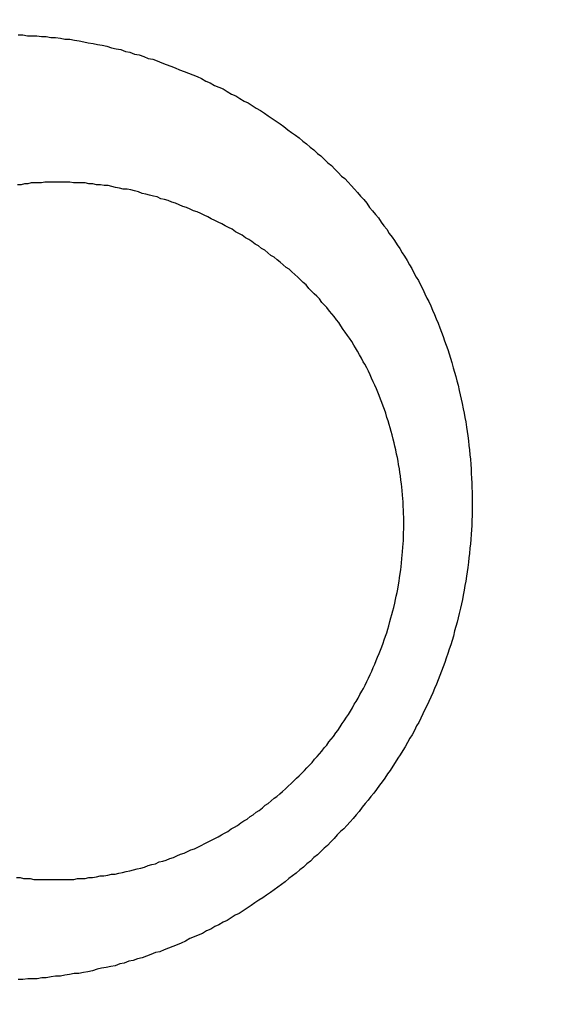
# Model space of a CAD drawing. Header units: millimetres. Extents: x -604189 to 881711, y -381903 to -7297.
# Tile 191 of 256: x -587970 to -587964, y -164986 to -164975. Entities that reach past the tile are written whole.
import ezdxf

# ---------------------------------------------------------------- set-up
doc = ezdxf.new("R2010")
doc.units = ezdxf.units.MM
doc.header["$LTSCALE"] = 100
doc.linetypes.add('0.5_0.5', pattern=[1, 0.5, -0.5])
doc.linetypes.add('ACAD_ISO04W100', pattern=[30.5, 24, -3, 0.5, -3])
doc.layers.get('Defpoints').update_dxf_attribs({"color": 30})
doc.layers.add('OPIS', color=7, linetype='Continuous')
doc.layers.add('strop osie', color=80, linetype='ACAD_ISO04W100', lineweight=5)
doc.styles.get("Standard").update_dxf_attribs({"font": 'romans.shx', "width": 0.5})
doc.dimstyles.new('1 50', dxfattribs={"dimtxt": 150, "dimasz": 80, "dimexe": 1, "dimexo": 1, "dimgap": 20, "dimtad": 1, "dimdec": 0, "dimlfac": 0.1, "dimtxsty": 'Standard', "dimblk": 'ARCHTICK', "dimcen": 200, "dimclrd": 2, "dimadec": 1, "dimazin": 0, "dimtfac": 1, "dimtdec": 0, "dimtmove": 0, "dimatfit": 3, "dimldrblk": 'ARCHTICK', "dimfxl": 120, "dimfxlon": 1, "dimtfill": 1, "dimarcsym": 0})

# ---------------------------------------------------------------- blocks, each defined once
blk = doc.blocks.new('_ArchTick')
at = {"layer": 'strop osie', "color": 0, "const_width": 0.15}
blk.add_lwpolyline([(-0.5, -0.5), (0.5, 0.5)], dxfattribs=at)
blk = doc.blocks.new('*D3294')
at = {"layer": 'Defpoints', "color": 0, "linetype": 'ByBlock', "lineweight": 5, "transparency": 16777216}
for p in [(-595783.126, -159420.303), (-593748.924, -159420.303), (-552118.935, -179940.303)]:
    blk.add_point(p, dxfattribs=at)
at = {"layer": 'OPIS', "color": 0, "linetype": 'Continuous', "lineweight": -2, "transparency": 16777216}
for p, q in [((-595723.126, -159420.303), (-595784.126, -159420.303)), ((-595723.126, -179940.303), (-595784.126, -179940.303))]:
    blk.add_line(p, q, dxfattribs=at)
at = {"layer": 'OPIS', "color": 2, "lineweight": -2, "transparency": 16777216}
blk.add_line((-595783.126, -179940.303), (-595783.126, -159420.303), dxfattribs=at)
at = {"layer": 'OPIS', "color": 2, "linetype": 'ByBlock', "lineweight": -2, "transparency": 16777216, "xscale": 80, "yscale": 80, "zscale": 80}
for p, rotation in [((-595783.126, -159420.303), 90), ((-595783.126, -179940.303), 270)]:
    blk.add_blockref('_ArchTick', p, dxfattribs=dict(at, rotation=rotation))
at = {"layer": 'OPIS', "color": 0, "linetype": 'ByBlock', "lineweight": 13, "transparency": 16777216, "insert": (-595878.126, -169680.303), "char_height": 150, "attachment_point": 5, "rotation": 90, "bg_fill": 3, "box_fill_scale": 1.1, "bg_fill_color": 256, "bg_fill_true_color": 13158600, "bg_fill_transparency": 0}
blk.add_mtext('2052', dxfattribs=at)

msp = doc.modelspace()

# ---------------------------------------------------------------- hatches: boundary and pattern name
at = {"layer": 'OPIS', "linetype": 'ByBlock', "lineweight": 15}
h = msp.add_hatch(dxfattribs=at)
h.set_pattern_fill('ANSI37', color=0, scale=80, angle=45)
h.set_pattern_definition([(90, (-306927.96, 32475.8), (-254, 0), []), (180, (-306927.96, 32475.8), (-3e-14, -254), [])])
edge = h.paths.add_edge_path()
edge.add_arc((-587934.086, -167378.931), 50, 0, 90)
edge.add_line((-587934.086, -167328.931), (-588139.086, -167328.93))
edge.add_arc((-588139.086, -167378.93), 50, 89.9996, 180)
edge.add_line((-588189.086, -167378.93), (-588189.086, -167822.93))
edge.add_arc((-588139.086, -167822.93), 50, 180, 270)
edge.add_line((-588139.086, -167872.93), (-587934.085, -167872.931))
edge.add_arc((-587934.086, -167822.931), 50, 270.0014, 360)
edge.add_line((-587884.086, -167822.931), (-587884.086, -167378.931))
edge = h.paths.add_edge_path()
edge.add_arc((-587934.086, -167378.931), 50, 0, 90)
edge.add_line((-587934.086, -167328.931), (-588139.086, -167328.93))
edge.add_arc((-588139.086, -167378.93), 50, 89.9996, 180)
edge.add_line((-588189.086, -167378.93), (-588189.086, -167822.93))
edge.add_arc((-588139.086, -167822.93), 50, 180, 270)
edge.add_line((-588139.086, -167872.93), (-587934.085, -167872.931))
edge.add_arc((-587934.086, -167822.931), 50, 270.0014, 360)
edge.add_line((-587884.086, -167822.931), (-587884.086, -167378.931))
edge = h.paths.add_edge_path()
edge.add_line((-588244.087, -167300.93), (-587769.086, -167300.93))
edge.add_line((-587769.086, -167300.93), (-587769.086, -167900.93))
edge.add_line((-587769.086, -167900.93), (-588243.789, -167900.93))
edge.add_arc((-588244.086, -167892.935), 8, 180, 272.1285, ccw=False)
edge.add_line((-588252.086, -167892.935), (-588252.086, -167308.93))
edge.add_arc((-588244.086, -167308.93), 8, 90.0036, 180, ccw=False)
h.paths.add_polyline_path([(-589864.932, -164217.829), (-589865.004, -164223.092), (-589865.079, -164228.355), (-589865.156, -164233.617), (-589865.235, -164238.88), (-589865.318, -164244.143), (-589865.402, -164249.406), (-589865.489, -164254.669), (-589865.579, -164259.931), (-589865.671, -164265.194), (-589865.766, -164270.457), (-589865.863, -164275.719), (-589865.962, -164280.982), (-589866.064, -164286.244), (-589866.169, -164291.506), (-589866.276, -164296.769), (-589866.386, -164302.031), (-589866.498, -164307.293), (-589866.613, -164312.556), (-589866.73, -164317.818), (-589866.85, -164323.08), (-589866.972, -164328.342), (-589867.097, -164333.604), (-589867.225, -164338.866), (-589867.355, -164344.127), (-589867.488, -164349.389), (-589867.623, -164354.651), (-589867.76, -164359.913), (-589867.901, -164365.174), (-589868.043, -164370.436), (-589868.189, -164375.697), (-589868.337, -164380.958), (-589868.487, -164386.22), (-589868.64, -164391.481), (-589868.795, -164396.742), (-589868.953, -164402.003), (-590219.489, -164402.003), (-590219.664, -164396.198), (-590219.835, -164390.392), (-590220.003, -164384.587), (-590220.168, -164378.781), (-590220.329, -164372.976), (-590220.488, -164367.17), (-590220.643, -164361.364), (-590220.796, -164355.558), (-590220.945, -164349.752), (-590221.092, -164343.946), (-590221.235, -164338.14), (-590221.375, -164332.334), (-590221.512, -164326.527), (-590221.646, -164320.721), (-590221.777, -164314.914), (-590221.904, -164309.108), (-590222.029, -164303.301), (-590222.151, -164297.495), (-590222.269, -164291.688), (-590222.385, -164285.881), (-590222.497, -164280.074), (-590222.606, -164274.267), (-590222.713, -164268.461), (-590222.816, -164262.653), (-590222.916, -164256.846), (-590223.014, -164251.039), (-590223.108, -164245.232), (-590223.199, -164239.425), (-590223.287, -164233.618), (-590223.372, -164227.81), (-590223.454, -164222.003), (-590223.533, -164216.196), (-590223.609, -164210.388), (-590223.682, -164204.581), (-590223.751, -164198.773), (-590223.818, -164192.966), (-590223.881, -164187.158), (-590223.941, -164181.35), (-590223.997, -164175.543), (-590224.051, -164169.735), (-590224.101, -164163.927), (-590224.147, -164158.12), (-590224.191, -164152.312), (-590224.231, -164146.504), (-590224.267, -164140.696), (-590224.301, -164134.888), (-590224.332, -164129.081), (-590224.361, -164123.273), (-590224.388, -164117.465), (-590224.413, -164111.657), (-590224.437, -164105.849), (-590224.459, -164100.041), (-590224.475, -164094.233), (-590224.48, -164088.425), (-590224.472, -164082.617), (-590224.448, -164076.809), (-590224.406, -164071.002), (-590224.347, -164065.194), (-590224.269, -164059.387), (-590224.171, -164053.58), (-590224.054, -164047.773), (-590223.917, -164041.967), (-590223.759, -164036.161), (-590223.581, -164030.356), (-590223.381, -164024.551), (-590223.159, -164018.747), (-590222.914, -164012.944), (-590222.642, -164007.143), (-590222.341, -164001.342), (-590222.009, -163995.544), (-590221.642, -163989.748), (-590221.238, -163983.954), (-590220.795, -163978.163), (-590220.304, -163972.376), (-590219.753, -163966.594), (-590219.129, -163960.82), (-590218.419, -163955.056), (-590217.605, -163949.306), (-590216.67, -163943.574), (-590215.596, -163937.865), (-590214.362, -163932.188), (-590212.941, -163926.557), (-590211.302, -163920.987), (-590209.416, -163915.495), (-590207.246, -163910.11), (-590204.744, -163904.869), (-590201.869, -163899.824), (-590198.582, -163895.036), (-590194.851, -163890.591), (-590190.671, -163886.563), (-590186.105, -163882.977), (-590181.224, -163879.833), (-590176.097, -163877.106), (-590170.784, -163874.761), (-590165.336, -163872.759), (-590159.785, -163871.064), (-590154.154, -163869.636), (-590148.468, -163868.44), (-590142.747, -163867.44), (-590137, -163866.603), (-590131.235, -163865.9), (-590125.458, -163865.297), (-590119.674, -163864.778), (-590113.884, -163864.334), (-590108.088, -163863.958), (-590102.289, -163863.646), (-590096.486, -163863.39), (-590090.681, -163863.186), (-590084.874, -163863.026), (-590079.068, -163862.906), (-590073.26, -163862.819), (-590067.453, -163862.761), (-590061.645, -163862.725), (-590055.837, -163862.707), (-590050.029, -163862.7), (-590044.221, -163862.698), (-590038.958, -163862.699), (-590033.694, -163862.704), (-590028.431, -163862.718), (-590023.167, -163862.744), (-590017.904, -163862.788), (-590012.641, -163862.852), (-590007.379, -163862.942), (-590002.117, -163863.062), (-589996.856, -163863.215), (-589991.596, -163863.407), (-589986.337, -163863.64), (-589981.081, -163863.919), (-589975.828, -163864.249), (-589970.579, -163864.634), (-589965.334, -163865.078), (-589960.096, -163865.587), (-589954.864, -163866.17), (-589949.645, -163866.847), (-589944.442, -163867.642), (-589939.263, -163868.578), (-589934.115, -163869.676), (-589929.013, -163870.965), (-589923.971, -163872.474), (-589919.009, -163874.23), (-589914.153, -163876.259), (-589909.436, -163878.591), (-589904.896, -163881.253), (-589900.585, -163884.268), (-589896.554, -163887.652), (-589892.857, -163891.394), (-589889.534, -163895.471), (-589886.574, -163899.824), (-589883.952, -163904.387), (-589881.64, -163909.114), (-589879.606, -163913.968), (-589877.817, -163918.918), (-589876.241, -163923.939), (-589874.854, -163929.016), (-589873.636, -163934.137), (-589872.564, -163939.29), (-589871.619, -163944.467), (-589870.784, -163949.663), (-589870.048, -163954.875), (-589869.397, -163960.099), (-589868.818, -163965.33), (-589868.302, -163970.568), (-589867.84, -163975.811), (-589867.421, -163981.058), (-589867.037, -163986.308), (-589866.685, -163991.559), (-589866.363, -163996.813), (-589866.067, -164002.068), (-589865.796, -164007.324), (-589865.549, -164012.582), (-589865.322, -164017.84), (-589865.116, -164023.1), (-589864.928, -164028.36), (-589864.759, -164033.621), (-589864.607, -164038.882), (-589864.472, -164044.144), (-589864.354, -164049.406), (-589864.252, -164054.668), (-589864.166, -164059.931), (-589864.096, -164065.194), (-589864.041, -164070.457), (-589864.001, -164075.72), (-589863.976, -164080.984), (-589863.964, -164086.247), (-589863.964, -164091.51), (-589863.974, -164096.774), (-589863.991, -164102.037), (-589864.012, -164107.301), (-589864.034, -164112.564), (-589864.057, -164117.828), (-589864.081, -164123.091), (-589864.107, -164128.354), (-589864.135, -164133.618), (-589864.165, -164138.881), (-589864.197, -164144.144), (-589864.232, -164149.408), (-589864.269, -164154.671), (-589864.31, -164159.934), (-589864.353, -164165.198), (-589864.399, -164170.461), (-589864.447, -164175.724), (-589864.498, -164180.987), (-589864.552, -164186.25), (-589864.609, -164191.513), (-589864.668, -164196.777), (-589864.73, -164202.04), (-589864.795, -164207.303), (-589864.862, -164212.566)])
h.paths.add_polyline_path([(-590463.924, -164407.051), (-587763.924, -164407.051), (-587763.924, -162910.783), (-590463.924, -162910.783)])
h.paths.add_polyline_path([(-590295.717, -164839.225), (-590289.91, -164839.127), (-590284.103, -164839.033), (-590278.295, -164838.942), (-590272.488, -164838.854), (-590266.681, -164838.769), (-590260.873, -164838.687), (-590255.066, -164838.608), (-590249.259, -164838.532), (-590243.451, -164838.459), (-590237.644, -164838.39), (-590231.836, -164838.323), (-590226.028, -164838.26), (-590220.221, -164838.2), (-590214.413, -164838.144), (-590208.605, -164838.09), (-590202.798, -164838.04), (-590196.99, -164837.994), (-590191.182, -164837.95), (-590185.374, -164837.91), (-590179.567, -164837.874), (-590173.759, -164837.84), (-590167.951, -164837.809), (-590162.143, -164837.78), (-590156.335, -164837.753), (-590150.527, -164837.728), (-590144.719, -164837.704), (-590138.912, -164837.682), (-590133.104, -164837.666), (-590127.296, -164837.661), (-590121.488, -164837.669), (-590115.68, -164837.693), (-590109.872, -164837.735), (-590104.065, -164837.794), (-590098.257, -164837.872), (-590092.45, -164837.97), (-590086.643, -164838.087), (-590080.837, -164838.224), (-590075.031, -164838.382), (-590069.226, -164838.56), (-590063.422, -164838.76), (-590057.618, -164838.982), (-590051.815, -164839.227), (-590046.013, -164839.499), (-590040.213, -164839.8), (-590034.415, -164840.132), (-590028.618, -164840.499), (-590022.825, -164840.903), (-590017.034, -164841.346), (-590011.246, -164841.837), (-590005.465, -164842.388), (-589999.691, -164843.012), (-589993.927, -164843.722), (-589988.176, -164844.536), (-589982.444, -164845.471), (-589976.736, -164846.545), (-589971.059, -164847.779), (-589965.428, -164849.2), (-589959.858, -164850.839), (-589954.366, -164852.725), (-589948.98, -164854.895), (-589943.739, -164857.397), (-589938.694, -164860.272), (-589933.906, -164863.559), (-589929.462, -164867.29), (-589925.433, -164871.47), (-589921.847, -164876.036), (-589918.704, -164880.917), (-589915.976, -164886.044), (-589913.631, -164891.357), (-589911.63, -164896.805), (-589909.934, -164902.356), (-589908.507, -164907.987), (-589907.31, -164913.673), (-589906.31, -164919.394), (-589905.474, -164925.141), (-589904.77, -164930.906), (-589904.168, -164936.683), (-589903.648, -164942.467), (-589903.204, -164948.257), (-589902.829, -164954.053), (-589902.516, -164959.852), (-589902.261, -164965.655), (-589902.056, -164971.46), (-589901.897, -164977.267), (-589901.776, -164983.073), (-589901.69, -164988.881), (-589901.631, -164994.688), (-589901.596, -165000.496), (-589901.577, -165006.304), (-589901.57, -165012.112), (-589901.569, -165017.92), (-589901.57, -165023.183), (-589901.575, -165028.447), (-589901.588, -165033.71), (-589901.615, -165038.974), (-589901.658, -165044.237), (-589901.723, -165049.5), (-589901.813, -165054.762), (-589901.932, -165060.024), (-589902.086, -165065.285), (-589902.277, -165070.545), (-589902.51, -165075.804), (-589902.79, -165081.06), (-589903.119, -165086.313), (-589903.504, -165091.562), (-589903.949, -165096.807), (-589904.458, -165102.045), (-589905.04, -165107.276), (-589905.717, -165112.496), (-589906.513, -165117.699), (-589907.448, -165122.878), (-589908.547, -165128.026), (-589909.836, -165133.128), (-589911.345, -165138.17), (-589913.1, -165143.132), (-589915.129, -165147.988), (-589917.461, -165152.705), (-589920.123, -165157.245), (-589923.139, -165161.556), (-589926.522, -165165.587), (-589930.265, -165169.284), (-589934.342, -165172.607), (-589938.694, -165175.567), (-589943.257, -165178.189), (-589947.985, -165180.501), (-589952.838, -165182.535), (-589957.788, -165184.324), (-589962.81, -165185.9), (-589967.887, -165187.287), (-589973.007, -165188.505), (-589978.16, -165189.577), (-589983.337, -165190.522), (-589988.534, -165191.357), (-589993.746, -165192.093), (-589998.969, -165192.744), (-590004.201, -165193.323), (-590009.439, -165193.839), (-590014.682, -165194.301), (-590019.929, -165194.72), (-590025.178, -165195.104), (-590030.43, -165195.456), (-590035.683, -165195.778), (-590040.938, -165196.074), (-590046.195, -165196.345), (-590051.452, -165196.592), (-590056.711, -165196.819), (-590061.97, -165197.025), (-590067.23, -165197.213), (-590072.491, -165197.382), (-590077.752, -165197.534), (-590083.014, -165197.669), (-590088.276, -165197.787), (-590093.539, -165197.889), (-590098.801, -165197.975), (-590104.064, -165198.045), (-590109.327, -165198.1), (-590114.591, -165198.14), (-590119.854, -165198.165), (-590125.118, -165198.177), (-590130.381, -165198.177), (-590135.644, -165198.167), (-590140.908, -165198.15), (-590146.171, -165198.129), (-590151.435, -165198.107), (-590156.698, -165198.084), (-590161.961, -165198.06), (-590167.225, -165198.034), (-590172.488, -165198.006), (-590177.752, -165197.976), (-590183.015, -165197.944), (-590188.278, -165197.909), (-590193.541, -165197.872), (-590198.805, -165197.831), (-590204.068, -165197.788), (-590209.331, -165197.742), (-590214.594, -165197.694), (-590219.858, -165197.643), (-590225.121, -165197.589), (-590230.384, -165197.532), (-590235.647, -165197.473), (-590240.91, -165197.411), (-590246.173, -165197.346), (-590251.436, -165197.279), (-590256.699, -165197.209), (-590261.962, -165197.137), (-590267.225, -165197.062), (-590272.488, -165196.985), (-590277.751, -165196.906), (-590283.014, -165196.823), (-590288.276, -165196.739), (-590293.539, -165196.652), (-590298.802, -165196.562), (-590304.064, -165196.47), (-590309.327, -165196.375), (-590314.59, -165196.278), (-590319.852, -165196.179), (-590325.115, -165196.077), (-590330.377, -165195.972), (-590335.639, -165195.865), (-590340.902, -165195.755), (-590346.164, -165195.643), (-590351.426, -165195.528), (-590356.688, -165195.411), (-590361.95, -165195.291), (-590367.212, -165195.169), (-590372.474, -165195.044), (-590377.736, -165194.916), (-590382.998, -165194.786), (-590388.26, -165194.653), (-590393.521, -165194.518), (-590398.783, -165194.381), (-590404.045, -165194.24), (-590409.306, -165194.098), (-590414.568, -165193.952), (-590419.829, -165193.804), (-590425.09, -165193.654), (-590430.351, -165193.501), (-590435.613, -165193.346), (-590440.874, -165193.188), (-590440.874, -164842.652), (-590435.068, -164842.477), (-590429.263, -164842.306), (-590423.457, -164842.138), (-590417.652, -164841.973), (-590411.846, -164841.812), (-590406.04, -164841.653), (-590400.235, -164841.498), (-590394.429, -164841.345), (-590388.623, -164841.196), (-590382.817, -164841.049), (-590377.01, -164840.906), (-590371.204, -164840.766), (-590365.398, -164840.629), (-590359.591, -164840.495), (-590353.785, -164840.364), (-590347.978, -164840.237), (-590342.172, -164840.112), (-590336.365, -164839.99), (-590330.558, -164839.872), (-590324.752, -164839.756), (-590318.945, -164839.644), (-590313.138, -164839.535), (-590307.331, -164839.428), (-590301.524, -164839.325)])
edge = h.paths.add_edge_path()
edge.add_arc((-590093.924, -162268.543), 50, 0, 90.0004)
edge.add_line((-590093.924, -162218.543), (-590298.924, -162218.545))
edge.add_arc((-590298.924, -162268.545), 50, 90.0009, 180)
edge.add_line((-590348.924, -162268.545), (-590348.924, -162712.545))
edge.add_arc((-590298.924, -162712.545), 50, 180, 270.0022)
edge.add_line((-590298.922, -162762.545), (-590093.923, -162762.543))
edge.add_arc((-590093.924, -162712.543), 50, 270.0009, 360)
edge.add_line((-590043.924, -162712.543), (-590043.924, -162268.543))
edge = h.paths.add_edge_path()
edge.add_arc((-590093.924, -161668.543), 50, 0, 90.0004)
edge.add_line((-590093.924, -161618.543), (-590298.924, -161618.545))
edge.add_arc((-590298.924, -161668.545), 50, 90.0009, 180)
edge.add_line((-590348.924, -161668.545), (-590348.924, -162112.545))
edge.add_arc((-590298.924, -162112.545), 50, 180, 270.0022)
edge.add_line((-590298.922, -162162.545), (-590093.923, -162162.543))
edge.add_arc((-590093.924, -162112.543), 50, 270.0009, 360)
edge.add_line((-590043.924, -162112.543), (-590043.924, -161668.543))
h.paths.add_polyline_path([(-590463.924, -162790.543), (-587763.924, -162790.543), (-587763.924, -161590.543), (-590463.924, -161590.543)])
edge = h.paths.add_edge_path()
edge.add_arc((-588139.086, -168270.003), 50, 89.9996, 180)
edge.add_line((-588189.086, -168270.003), (-588189.086, -168714.003))
edge.add_arc((-588139.086, -168714.003), 50, 180, 270)
edge.add_line((-588139.086, -168764.003), (-587934.085, -168764.004))
edge.add_arc((-587934.086, -168714.004), 50, 270.0014, 360)
edge.add_line((-587884.086, -168714.004), (-587884.086, -168270.004))
edge.add_arc((-587934.086, -168270.004), 50, 0, 90)
edge.add_line((-587934.086, -168220.004), (-588139.086, -168220.003))
edge = h.paths.add_edge_path()
edge.add_arc((-587934.086, -169161.078), 50, 0, 90)
edge.add_line((-587934.086, -169111.078), (-588139.086, -169111.076))
edge.add_arc((-588139.086, -169161.076), 50, 89.9996, 180)
edge.add_line((-588189.086, -169161.076), (-588189.086, -169605.076))
edge.add_arc((-588139.086, -169605.076), 50, 180, 270)
edge.add_line((-588139.086, -169655.076), (-587934.085, -169655.078))
edge.add_arc((-587934.086, -169605.078), 50, 270.0014, 360)
edge.add_line((-587884.086, -169605.078), (-587884.086, -169161.078))
edge = h.paths.add_edge_path()
edge.add_arc((-588139.086, -170052.15), 50, 89.9996, 180)
edge.add_line((-588189.086, -170052.15), (-588189.086, -170496.15))
edge.add_arc((-588139.086, -170496.15), 50, 180, 270)
edge.add_line((-588139.086, -170546.15), (-587934.085, -170546.151))
edge.add_arc((-587934.086, -170496.151), 50, 270.0014, 360)
edge.add_line((-587884.086, -170496.151), (-587884.086, -170052.151))
edge.add_arc((-587934.086, -170052.151), 50, 0, 90)
edge.add_line((-587934.086, -170002.151), (-588139.086, -170002.15))
edge = h.paths.add_edge_path()
edge.add_arc((-588139.086, -170943.223), 50, 89.9996, 180)
edge.add_line((-588189.086, -170943.223), (-588189.086, -171387.223))
edge.add_arc((-588139.086, -171387.223), 50, 180, 270)
edge.add_line((-588139.086, -171437.223), (-587934.085, -171437.224))
edge.add_arc((-587934.086, -171387.224), 50, 270.0014, 360)
edge.add_line((-587884.086, -171387.224), (-587884.086, -170943.224))
edge.add_arc((-587934.086, -170943.224), 50, 0, 90)
edge.add_line((-587934.086, -170893.224), (-588139.086, -170893.223))
h.paths.add_polyline_path([(-587763.924, -164527.291), (-590463.924, -164527.291), (-590463.924, -171970.3), (-587763.924, -171970.3)])

# ---------------------------------------------------------------- next in the draw order: dimensions: what is measured, and where the dimension line sits
at = {"layer": 'OPIS', "color": 0, "linetype": 'ByBlock', "lineweight": 13}
dim = msp.add_linear_dim(base=(-595783.126, -159420.303), p1=(-552118.935, -179940.303), p2=(-593748.924, -159420.303), angle=90, dimstyle='1 50', override={"dimtmove": 1, "dimfxl": 60, "dimarcsym": 1}, dxfattribs=at)
dim.commit()
dim.dimension.update_dxf_attribs({"geometry": '*D3294', "text_midpoint": (-595878.126, -169680.303)})

# ---------------------------------------------------------------- next in the draw order: hatches: boundary and pattern name
at = {"layer": 'OPIS', "linetype": '0.5_0.5', "lineweight": 13}
h = msp.add_hatch(dxfattribs=at)
h.set_pattern_fill('ANSI37', color=0, scale=130)
h.set_pattern_definition([(45, (-597218.54, 256668.8), (-291.85832, 291.85832), []), (135, (-597218.54, 256668.8), (-291.85832, -291.85832), [])])
edge = h.paths.add_edge_path(flags=16)
edge.add_line((-570958.916, -168985.281), (-571058.916, -168985.281))
edge.add_line((-571058.916, -168985.281), (-572598.916, -168985.281))
edge.add_line((-572598.916, -168985.281), (-572598.915, -170470.3))
edge.add_line((-572598.915, -170470.3), (-570825.763, -170470.3))
edge.add_arc((-570508.916, -170339.099), 342.937, 180, 202.49364, ccw=False)
edge.add_arc((-570508.916, -170339.099), 342.937, 90, 180, ccw=False)
edge.add_line((-570508.916, -169996.163), (-570508.916, -169764.704))
edge.add_arc((-570058.916, -168985.281), 900, 180, 240, ccw=False)
edge = h.paths.add_edge_path(flags=17)
edge.add_line((-569358.915, -170085.281), (-569358.916, -168985.281))
edge.add_line((-569358.916, -168985.281), (-569358.917, -168985.281))
edge.add_line((-569358.917, -168985.281), (-569958.916, -168985.281))
edge.add_line((-569958.916, -168985.281), (-570058.916, -168985.281))
edge.add_line((-570058.916, -168985.281), (-570058.916, -168925.281))
edge.add_line((-570058.916, -168925.281), (-569958.916, -168925.281))
edge.add_line((-569958.916, -168925.281), (-569958.916, -168865.281))
edge.add_line((-569958.916, -168865.281), (-569358.916, -168865.281))
edge.add_line((-569358.916, -168865.281), (-569358.917, -166865.281))
edge.add_line((-569358.917, -166865.281), (-574098.917, -166865.286))
edge.add_line((-574098.917, -166865.286), (-574098.914, -171970.3))
edge.add_line((-574098.914, -171970.3), (-572608.913, -171970.3))
edge.add_line((-572608.913, -171970.3), (-571504.913, -170590.3))
edge.add_line((-571504.913, -170590.3), (-572718.915, -170590.3))
edge.add_line((-572718.915, -170590.3), (-572718.916, -168865.281))
edge.add_line((-572718.916, -168865.281), (-571058.916, -168865.281))
edge.add_line((-571058.916, -168865.281), (-571058.916, -168925.281))
edge.add_line((-571058.916, -168925.281), (-570958.916, -168925.281))
edge.add_line((-570958.916, -168925.281), (-570958.916, -168985.281))
edge.add_arc((-570058.916, -168985.281), 900, 180, 240)
edge.add_line((-570508.916, -169764.704), (-570508.916, -169996.163))
edge.add_arc((-570508.916, -170339.099), 342.937, 0, 90, ccw=False)
edge.add_arc((-570508.916, -170339.099), 342.937, 208.97989, 360, ccw=False)
edge.add_line((-570808.913, -170505.253), (-570808.913, -171171.086))
edge.add_arc((-570808.913, -171220.3), 49.214, 0, 90, ccw=False)
edge.add_arc((-570808.913, -171220.3), 49.214, 270, 360, ccw=False)
edge.add_line((-570808.913, -171269.514), (-570808.913, -171970.3))
edge.add_line((-570808.913, -171970.3), (-569358.914, -171970.3))
edge.add_line((-569358.914, -171970.3), (-569358.915, -170085.281))
h.paths.add_polyline_path([(-561118.924, -159870.303), (-590334.655, -159870.303), (-590334.655, -161470.303), (-562318.924, -161470.303), (-562318.924, -172095.292), (-561118.924, -172095.291), (-561118.924, -168350.303), (-552073.919, -168350.303), (-552073.92, -167150.303), (-561118.924, -167150.303)])
h.paths.add_polyline_path([(-572856.927, -169813.68), (-569451.07, -169813.68), (-569451.07, -169408.68), (-572856.927, -169408.68)], flags=16)

# ---------------------------------------------------------------- next in the draw order: linework, layer by layer
at = {"color": 0}
for points in [[(-587969.773, -164974.988, 0), (-587969.719, -164974.988, 0), (-587969.665, -164974.998, 0), (-587969.611, -164974.998, 0), (-587969.557, -164974.998, 0), (-587969.504, -164975.008, 0), (-587969.45, -164975.008, 0), (-587969.396, -164975.018, 0), (-587969.342, -164975.018, 0), (-587969.288, -164975.028, 0), (-587969.235, -164975.038, 0), (-587969.181, -164975.038, 0), (-587969.127, -164975.048, 0), (-587969.074, -164975.058, 0), (-587969.02, -164975.068, 0), (-587968.967, -164975.078, 0), (-587968.913, -164975.088, 0), (-587968.86, -164975.098, 0), (-587968.807, -164975.108, 0), (-587968.754, -164975.118, 0), (-587968.7, -164975.138, 0), (-587968.647, -164975.148, 0), (-587968.595, -164975.158, 0), (-587968.542, -164975.178, 0), (-587968.489, -164975.188, 0), (-587968.437, -164975.208, 0), (-587968.384, -164975.218, 0), (-587968.332, -164975.238, 0), (-587968.28, -164975.258, 0), (-587968.228, -164975.268, 0), (-587968.176, -164975.288, 0), (-587968.124, -164975.308, 0), (-587968.073, -164975.328, 0), (-587968.021, -164975.348, 0), (-587967.97, -164975.368, 0), (-587967.919, -164975.388, 0), (-587967.868, -164975.408, 0), (-587967.818, -164975.428, 0), (-587967.767, -164975.448, 0), (-587967.717, -164975.468, 0), (-587967.667, -164975.488, 0), (-587967.617, -164975.518, 0), (-587967.568, -164975.538, 0), (-587967.519, -164975.568, 0), (-587967.469, -164975.588, 0), (-587967.421, -164975.608, 0), (-587967.372, -164975.638, 0), (-587967.324, -164975.668, 0), (-587967.276, -164975.688, 0), (-587967.228, -164975.718, 0), (-587967.18, -164975.748, 0), (-587967.133, -164975.768, 0), (-587967.086, -164975.798, 0), (-587967.04, -164975.828, 0), (-587966.993, -164975.858, 0), (-587966.947, -164975.888, 0), (-587966.902, -164975.918, 0), (-587966.856, -164975.948, 0), (-587966.811, -164975.978, 0), (-587966.766, -164976.008, 0), (-587966.722, -164976.038, 0), (-587966.678, -164976.078, 0), (-587966.634, -164976.108, 0), (-587966.591, -164976.138, 0), (-587966.548, -164976.168, 0), (-587966.505, -164976.208, 0), (-587966.463, -164976.238, 0), (-587966.421, -164976.278, 0), (-587966.379, -164976.308, 0), (-587966.338, -164976.348, 0), (-587966.298, -164976.378, 0), (-587966.257, -164976.418, 0), (-587966.217, -164976.458, 0), (-587966.178, -164976.488, 0), (-587966.139, -164976.528, 0), (-587966.1, -164976.568, 0), (-587966.062, -164976.608, 0), (-587966.024, -164976.638, 0), (-587965.987, -164976.678, 0), (-587965.95, -164976.718, 0), (-587965.914, -164976.758, 0), (-587965.878, -164976.798, 0), (-587965.842, -164976.838, 0), (-587965.807, -164976.878, 0), (-587965.773, -164976.918, 0), (-587965.739, -164976.968, 0), (-587965.705, -164977.008, 0), (-587965.672, -164977.048, 0), (-587965.639, -164977.088, 0), (-587965.607, -164977.138, 0), (-587965.575, -164977.178, 0), (-587965.543, -164977.218, 0), (-587965.513, -164977.268, 0), (-587965.482, -164977.308, 0), (-587965.452, -164977.348, 0), (-587965.423, -164977.398, 0), (-587965.394, -164977.438, 0), (-587965.365, -164977.488, 0), (-587965.337, -164977.528, 0), (-587965.31, -164977.578, 0), (-587965.282, -164977.628, 0), (-587965.256, -164977.668, 0), (-587965.23, -164977.718, 0), (-587965.204, -164977.768, 0), (-587965.179, -164977.808, 0), (-587965.154, -164977.858, 0), (-587965.13, -164977.908, 0), (-587965.106, -164977.958, 0), (-587965.083, -164978.008, 0), (-587965.06, -164978.048, 0), (-587965.038, -164978.098, 0), (-587965.016, -164978.148, 0), (-587964.995, -164978.198, 0), (-587964.974, -164978.248, 0), (-587964.954, -164978.298, 0), (-587964.934, -164978.348, 0), (-587964.915, -164978.398, 0), (-587964.896, -164978.448, 0), (-587964.878, -164978.498, 0), (-587964.86, -164978.548, 0), (-587964.843, -164978.598, 0), (-587964.826, -164978.648, 0), (-587964.81, -164978.698, 0), (-587964.794, -164978.748, 0), (-587964.779, -164978.808, 0), (-587964.765, -164978.858, 0), (-587964.75, -164978.908, 0), (-587964.737, -164978.958, 0), (-587964.724, -164979.008, 0), (-587964.711, -164979.068, 0), (-587964.699, -164979.118, 0), (-587964.687, -164979.168, 0), (-587964.676, -164979.218, 0), (-587964.666, -164979.278, 0), (-587964.656, -164979.328, 0), (-587964.646, -164979.378, 0), (-587964.637, -164979.428, 0), (-587964.629, -164979.488, 0), (-587964.62, -164979.538, 0), (-587964.613, -164979.588, 0), (-587964.606, -164979.648, 0), (-587964.6, -164979.698, 0), (-587964.594, -164979.748, 0), (-587964.588, -164979.808, 0), (-587964.583, -164979.858, 0), (-587964.579, -164979.918, 0), (-587964.575, -164979.968, 0), (-587964.572, -164980.018, 0), (-587964.569, -164980.078, 0), (-587964.566, -164980.128, 0), (-587964.565, -164980.178, 0), (-587964.563, -164980.238, 0), (-587964.562, -164980.288, 0), (-587964.562, -164980.348, 0), (-587964.562, -164980.398, 0), (-587964.563, -164980.448, 0), (-587964.564, -164980.508, 0), (-587964.566, -164980.558, 0), (-587964.568, -164980.618, 0), (-587964.571, -164980.668, 0), (-587964.574, -164980.718, 0), (-587964.578, -164980.778, 0), (-587964.583, -164980.828, 0), (-587964.588, -164980.878, 0), (-587964.593, -164980.938, 0), (-587964.599, -164980.988, 0), (-587964.605, -164981.038, 0), (-587964.612, -164981.098, 0), (-587964.62, -164981.148, 0), (-587964.628, -164981.198, 0), (-587964.636, -164981.258, 0), (-587964.645, -164981.308, 0), (-587964.655, -164981.358, 0), (-587964.665, -164981.418, 0), (-587964.675, -164981.468, 0), (-587964.686, -164981.518, 0), (-587964.698, -164981.568, 0), (-587964.71, -164981.628, 0), (-587964.723, -164981.678, 0), (-587964.736, -164981.728, 0), (-587964.749, -164981.778, 0), (-587964.764, -164981.828, 0), (-587964.778, -164981.888, 0), (-587964.793, -164981.938, 0), (-587964.809, -164981.988, 0), (-587964.825, -164982.038, 0), (-587964.842, -164982.088, 0), (-587964.859, -164982.138, 0), (-587964.877, -164982.188, 0), (-587964.895, -164982.238, 0), (-587964.914, -164982.288, 0), (-587964.933, -164982.338, 0), (-587964.953, -164982.388, 0), (-587964.973, -164982.438, 0), (-587964.994, -164982.488, 0), (-587965.015, -164982.538, 0), (-587965.036, -164982.588, 0), (-587965.058, -164982.638, 0), (-587965.081, -164982.688, 0), (-587965.104, -164982.728, 0), (-587965.127, -164982.778, 0), (-587965.151, -164982.828, 0), (-587965.176, -164982.878, 0), (-587965.2, -164982.918, 0), (-587965.226, -164982.968, 0), (-587965.252, -164983.018, 0), (-587965.278, -164983.058, 0), (-587965.304, -164983.108, 0), (-587965.332, -164983.158, 0), (-587965.359, -164983.198, 0), (-587965.387, -164983.248, 0), (-587965.416, -164983.288, 0), (-587965.445, -164983.338, 0), (-587965.474, -164983.378, 0), (-587965.504, -164983.428, 0), (-587965.534, -164983.468, 0), (-587965.564, -164983.518, 0), (-587965.595, -164983.558, 0), (-587965.627, -164983.598, 0), (-587965.659, -164983.648, 0), (-587965.691, -164983.688, 0), (-587965.724, -164983.728, 0), (-587965.757, -164983.768, 0), (-587965.79, -164983.808, 0), (-587965.824, -164983.848, 0), (-587965.859, -164983.898, 0), (-587965.893, -164983.938, 0), (-587965.928, -164983.978, 0), (-587965.964, -164984.018, 0), (-587966, -164984.058, 0), (-587966.036, -164984.098, 0), (-587966.073, -164984.128, 0), (-587966.11, -164984.168, 0), (-587966.147, -164984.208, 0), (-587966.185, -164984.248, 0), (-587966.223, -164984.288, 0), (-587966.261, -164984.318, 0), (-587966.3, -164984.358, 0), (-587966.339, -164984.398, 0), (-587966.379, -164984.428, 0), (-587966.419, -164984.468, 0), (-587966.459, -164984.498, 0), (-587966.499, -164984.538, 0), (-587966.54, -164984.568, 0), (-587966.581, -164984.608, 0), (-587966.623, -164984.638, 0), (-587966.665, -164984.668, 0), (-587966.707, -164984.708, 0), (-587966.749, -164984.738, 0), (-587966.792, -164984.768, 0), (-587966.835, -164984.798, 0), (-587966.878, -164984.828, 0), (-587966.922, -164984.858, 0), (-587966.966, -164984.888, 0), (-587967.01, -164984.918, 0), (-587967.055, -164984.948, 0), (-587967.1, -164984.978, 0), (-587967.145, -164985.008, 0), (-587967.19, -164985.038, 0), (-587967.236, -164985.068, 0), (-587967.282, -164985.088, 0), (-587967.328, -164985.118, 0), (-587967.374, -164985.148, 0), (-587967.421, -164985.168, 0), (-587967.468, -164985.198, 0), (-587967.515, -164985.218, 0), (-587967.562, -164985.248, 0), (-587967.61, -164985.268, 0), (-587967.658, -164985.298, 0), (-587967.706, -164985.318, 0), (-587967.754, -164985.338, 0), (-587967.803, -164985.358, 0), (-587967.851, -164985.388, 0), (-587967.9, -164985.408, 0), (-587967.949, -164985.428, 0), (-587967.999, -164985.448, 0), (-587968.048, -164985.468, 0), (-587968.098, -164985.488, 0), (-587968.148, -164985.508, 0), (-587968.198, -164985.518, 0), (-587968.249, -164985.538, 0), (-587968.299, -164985.558, 0), (-587968.35, -164985.578, 0), (-587968.401, -164985.588, 0), (-587968.452, -164985.608, 0), (-587968.503, -164985.618, 0), (-587968.554, -164985.638, 0), (-587968.606, -164985.648, 0), (-587968.658, -164985.668, 0), (-587968.709, -164985.678, 0), (-587968.761, -164985.688, 0), (-587968.814, -164985.698, 0), (-587968.866, -164985.708, 0), (-587968.918, -164985.728, 0), (-587968.971, -164985.738, 0), (-587969.023, -164985.748, 0), (-587969.076, -164985.758, 0), (-587969.129, -164985.758, 0), (-587969.182, -164985.768, 0), (-587969.235, -164985.778, 0), (-587969.288, -164985.788, 0), (-587969.342, -164985.788, 0), (-587969.395, -164985.798, 0), (-587969.449, -164985.808, 0), (-587969.502, -164985.808, 0), (-587969.556, -164985.818, 0), (-587969.609, -164985.818, 0), (-587969.663, -164985.818, 0), (-587969.717, -164985.828, 0), (-587969.771, -164985.828, 0)], [(-587969.268, -164976.678, 0), (-587969.307, -164976.678, 0), (-587969.347, -164976.678, 0), (-587969.386, -164976.678, 0), (-587969.425, -164976.678, 0), (-587969.465, -164976.678, 0), (-587969.504, -164976.688, 0), (-587969.543, -164976.688, 0), (-587969.582, -164976.688, 0), (-587969.622, -164976.688, 0), (-587969.661, -164976.698, 0), (-587969.7, -164976.698, 0), (-587969.739, -164976.708, 0), (-587969.778, -164976.708, 0)], [(-587969.397, -164984.678, 0), (-587969.353, -164984.678, 0), (-587969.31, -164984.678, 0), (-587969.266, -164984.678, 0), (-587969.222, -164984.678, 0), (-587969.179, -164984.678, 0), (-587969.135, -164984.678, 0), (-587969.091, -164984.668, 0), (-587969.048, -164984.668, 0), (-587969.005, -164984.668, 0), (-587968.961, -164984.658, 0), (-587968.918, -164984.658, 0), (-587968.875, -164984.648, 0), (-587968.831, -164984.638, 0), (-587968.788, -164984.638, 0), (-587968.745, -164984.628, 0), (-587968.702, -164984.618, 0), (-587968.66, -164984.618, 0), (-587968.617, -164984.608, 0), (-587968.574, -164984.598, 0), (-587968.532, -164984.588, 0), (-587968.489, -164984.578, 0), (-587968.447, -164984.568, 0), (-587968.405, -164984.558, 0), (-587968.363, -164984.548, 0), (-587968.321, -164984.538, 0), (-587968.279, -164984.518, 0), (-587968.237, -164984.508, 0), (-587968.196, -164984.498, 0), (-587968.154, -164984.478, 0), (-587968.113, -164984.468, 0), (-587968.072, -164984.458, 0), (-587968.031, -164984.438, 0), (-587967.99, -164984.428, 0), (-587967.95, -164984.408, 0), (-587967.909, -164984.388, 0), (-587967.869, -164984.378, 0), (-587967.829, -164984.358, 0), (-587967.789, -164984.338, 0), (-587967.75, -164984.328, 0), (-587967.71, -164984.308, 0), (-587967.671, -164984.288, 0), (-587967.632, -164984.268, 0), (-587967.593, -164984.248, 0), (-587967.555, -164984.228, 0), (-587967.516, -164984.208, 0), (-587967.478, -164984.188, 0), (-587967.44, -164984.168, 0), (-587967.403, -164984.148, 0), (-587967.365, -164984.128, 0), (-587967.328, -164984.098, 0), (-587967.291, -164984.078, 0), (-587967.254, -164984.058, 0), (-587967.218, -164984.028, 0), (-587967.182, -164984.008, 0), (-587967.146, -164983.988, 0), (-587967.11, -164983.958, 0), (-587967.075, -164983.938, 0), (-587967.04, -164983.908, 0), (-587967.005, -164983.888, 0), (-587966.97, -164983.858, 0), (-587966.936, -164983.828, 0), (-587966.902, -164983.808, 0), (-587966.868, -164983.778, 0), (-587966.835, -164983.748, 0), (-587966.802, -164983.728, 0), (-587966.769, -164983.698, 0), (-587966.737, -164983.668, 0), (-587966.704, -164983.638, 0), (-587966.672, -164983.608, 0), (-587966.641, -164983.578, 0), (-587966.61, -164983.548, 0), (-587966.579, -164983.518, 0), (-587966.548, -164983.488, 0), (-587966.518, -164983.458, 0), (-587966.488, -164983.428, 0), (-587966.458, -164983.398, 0), (-587966.428, -164983.368, 0), (-587966.399, -164983.338, 0), (-587966.371, -164983.298, 0), (-587966.342, -164983.268, 0), (-587966.314, -164983.238, 0), (-587966.287, -164983.208, 0), (-587966.259, -164983.168, 0), (-587966.232, -164983.138, 0), (-587966.206, -164983.098, 0), (-587966.18, -164983.068, 0), (-587966.154, -164983.038, 0), (-587966.128, -164982.998, 0), (-587966.103, -164982.968, 0), (-587966.078, -164982.928, 0), (-587966.054, -164982.888, 0), (-587966.03, -164982.858, 0), (-587966.006, -164982.818, 0), (-587965.983, -164982.788, 0), (-587965.96, -164982.748, 0), (-587965.937, -164982.708, 0), (-587965.915, -164982.668, 0), (-587965.893, -164982.638, 0), (-587965.872, -164982.598, 0), (-587965.851, -164982.558, 0), (-587965.83, -164982.518, 0), (-587965.81, -164982.488, 0), (-587965.79, -164982.448, 0), (-587965.771, -164982.408, 0), (-587965.752, -164982.368, 0), (-587965.733, -164982.328, 0), (-587965.715, -164982.288, 0), (-587965.697, -164982.248, 0), (-587965.68, -164982.208, 0), (-587965.663, -164982.168, 0), (-587965.647, -164982.128, 0), (-587965.631, -164982.088, 0), (-587965.615, -164982.048, 0), (-587965.6, -164982.008, 0), (-587965.585, -164981.968, 0), (-587965.571, -164981.928, 0), (-587965.557, -164981.888, 0), (-587965.543, -164981.848, 0), (-587965.53, -164981.808, 0), (-587965.518, -164981.768, 0), (-587965.506, -164981.718, 0), (-587965.494, -164981.678, 0), (-587965.483, -164981.638, 0), (-587965.472, -164981.598, 0), (-587965.461, -164981.558, 0), (-587965.451, -164981.508, 0), (-587965.442, -164981.468, 0), (-587965.433, -164981.428, 0), (-587965.424, -164981.388, 0), (-587965.416, -164981.348, 0), (-587965.409, -164981.298, 0), (-587965.401, -164981.258, 0), (-587965.395, -164981.218, 0), (-587965.388, -164981.168, 0), (-587965.382, -164981.128, 0), (-587965.377, -164981.088, 0), (-587965.372, -164981.048, 0), (-587965.368, -164980.998, 0), (-587965.364, -164980.958, 0), (-587965.36, -164980.918, 0), (-587965.357, -164980.868, 0), (-587965.354, -164980.828, 0), (-587965.352, -164980.788, 0), (-587965.35, -164980.738, 0), (-587965.349, -164980.698, 0), (-587965.348, -164980.658, 0), (-587965.348, -164980.608, 0), (-587965.348, -164980.568, 0), (-587965.348, -164980.528, 0), (-587965.349, -164980.478, 0), (-587965.351, -164980.438, 0), (-587965.353, -164980.398, 0), (-587965.355, -164980.348, 0), (-587965.358, -164980.308, 0), (-587965.362, -164980.268, 0), (-587965.365, -164980.218, 0), (-587965.37, -164980.178, 0), (-587965.375, -164980.138, 0), (-587965.38, -164980.098, 0), (-587965.386, -164980.048, 0), (-587965.392, -164980.008, 0), (-587965.398, -164979.968, 0), (-587965.406, -164979.918, 0), (-587965.413, -164979.878, 0), (-587965.421, -164979.838, 0), (-587965.43, -164979.798, 0), (-587965.439, -164979.748, 0), (-587965.448, -164979.708, 0), (-587965.458, -164979.668, 0), (-587965.469, -164979.628, 0), (-587965.479, -164979.578, 0), (-587965.491, -164979.538, 0), (-587965.502, -164979.498, 0), (-587965.515, -164979.458, 0), (-587965.527, -164979.418, 0), (-587965.541, -164979.378, 0), (-587965.554, -164979.328, 0), (-587965.568, -164979.288, 0), (-587965.583, -164979.248, 0), (-587965.598, -164979.208, 0), (-587965.613, -164979.168, 0), (-587965.629, -164979.128, 0), (-587965.646, -164979.088, 0), (-587965.662, -164979.048, 0), (-587965.68, -164979.008, 0), (-587965.697, -164978.968, 0), (-587965.716, -164978.928, 0), (-587965.734, -164978.888, 0), (-587965.753, -164978.848, 0), (-587965.773, -164978.808, 0), (-587965.793, -164978.768, 0), (-587965.813, -164978.738, 0), (-587965.834, -164978.698, 0), (-587965.856, -164978.658, 0), (-587965.877, -164978.618, 0), (-587965.9, -164978.578, 0), (-587965.922, -164978.548, 0), (-587965.945, -164978.508, 0), (-587965.969, -164978.468, 0), (-587965.993, -164978.438, 0), (-587966.018, -164978.398, 0), (-587966.043, -164978.368, 0), (-587966.068, -164978.328, 0), (-587966.094, -164978.288, 0), (-587966.12, -164978.258, 0), (-587966.147, -164978.218, 0), (-587966.174, -164978.188, 0), (-587966.201, -164978.158, 0), (-587966.229, -164978.118, 0), (-587966.258, -164978.088, 0), (-587966.287, -164978.058, 0), (-587966.316, -164978.018, 0), (-587966.346, -164977.988, 0), (-587966.376, -164977.958, 0), (-587966.406, -164977.928, 0), (-587966.437, -164977.898, 0), (-587966.468, -164977.858, 0), (-587966.5, -164977.828, 0), (-587966.532, -164977.798, 0), (-587966.564, -164977.768, 0), (-587966.597, -164977.738, 0), (-587966.63, -164977.708, 0), (-587966.664, -164977.678, 0), (-587966.697, -164977.658, 0), (-587966.731, -164977.628, 0), (-587966.766, -164977.598, 0), (-587966.801, -164977.568, 0), (-587966.836, -164977.538, 0), (-587966.871, -164977.518, 0), (-587966.907, -164977.488, 0), (-587966.943, -164977.458, 0), (-587966.979, -164977.438, 0), (-587967.016, -164977.408, 0), (-587967.053, -164977.388, 0), (-587967.09, -164977.358, 0), (-587967.127, -164977.338, 0), (-587967.165, -164977.318, 0), (-587967.203, -164977.288, 0), (-587967.241, -164977.268, 0), (-587967.28, -164977.248, 0), (-587967.318, -164977.218, 0), (-587967.357, -164977.198, 0), (-587967.396, -164977.178, 0), (-587967.436, -164977.158, 0), (-587967.476, -164977.138, 0), (-587967.515, -164977.118, 0), (-587967.556, -164977.098, 0), (-587967.596, -164977.078, 0), (-587967.636, -164977.058, 0), (-587967.677, -164977.038, 0), (-587967.718, -164977.018, 0), (-587967.759, -164977.008, 0), (-587967.8, -164976.988, 0), (-587967.842, -164976.968, 0), (-587967.883, -164976.958, 0), (-587967.925, -164976.938, 0), (-587967.967, -164976.918, 0), (-587968.009, -164976.908, 0), (-587968.051, -164976.888, 0), (-587968.093, -164976.878, 0), (-587968.136, -164976.868, 0), (-587968.178, -164976.848, 0), (-587968.221, -164976.838, 0), (-587968.264, -164976.828, 0), (-587968.307, -164976.818, 0), (-587968.35, -164976.808, 0), (-587968.393, -164976.788, 0), (-587968.436, -164976.778, 0), (-587968.48, -164976.768, 0), (-587968.523, -164976.758, 0), (-587968.567, -164976.758, 0), (-587968.61, -164976.748, 0), (-587968.654, -164976.738, 0), (-587968.697, -164976.728, 0), (-587968.741, -164976.718, 0), (-587968.785, -164976.718, 0), (-587968.829, -164976.708, 0), (-587968.873, -164976.708, 0), (-587968.916, -164976.698, 0), (-587968.96, -164976.698, 0), (-587969.004, -164976.688, 0), (-587969.048, -164976.688, 0), (-587969.092, -164976.688, 0), (-587969.136, -164976.688, 0), (-587969.18, -164976.678, 0), (-587969.224, -164976.678, 0), (-587969.268, -164976.678, 0)], [(-587969.79, -164984.658, 0), (-587969.751, -164984.658, 0), (-587969.712, -164984.668, 0), (-587969.672, -164984.668, 0), (-587969.633, -164984.668, 0), (-587969.594, -164984.678, 0), (-587969.554, -164984.678, 0), (-587969.515, -164984.678, 0), (-587969.476, -164984.678, 0), (-587969.436, -164984.678, 0), (-587969.397, -164984.678, 0)]]:
    msp.add_polyline3d(points, dxfattribs=at)

doc.saveas('drawing.dxf')
